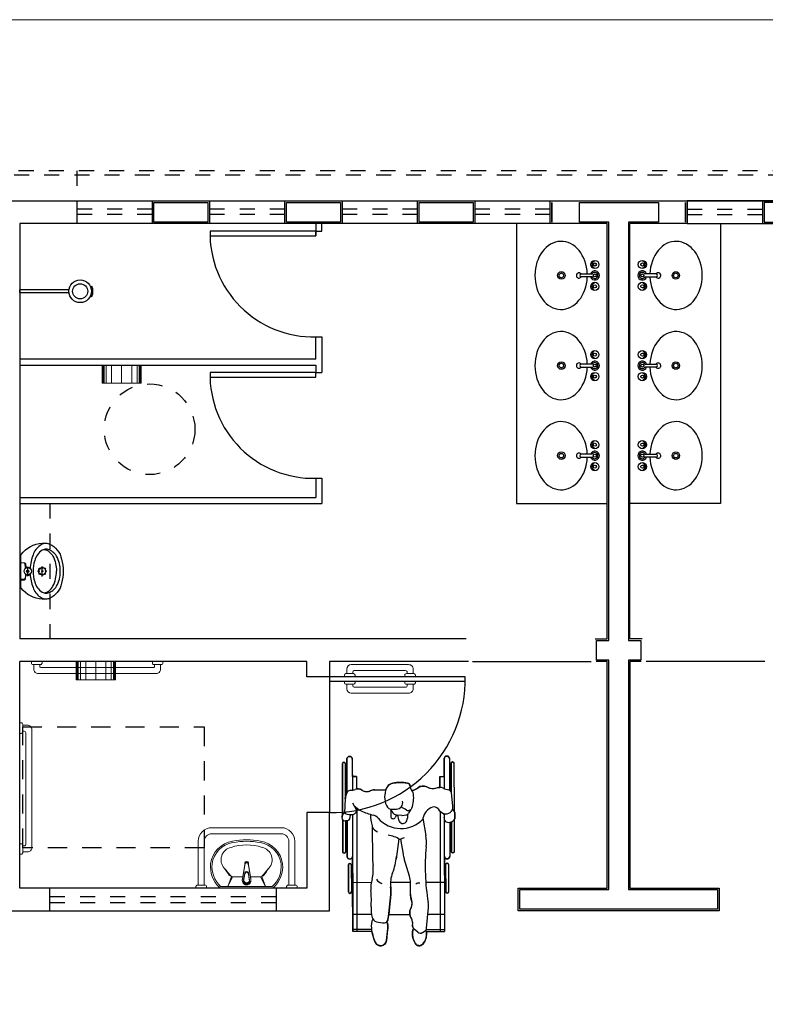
# Model space of a CAD drawing. Header units: feet. Extents: x 0 to 201, y 3 to 56.
# Tile 23 of 26: x 6.9 to 11.84, y 34.46 to 40.99. Entities that reach past the tile are written whole.
import ezdxf

# ---------------------------------------------------------------- set-up
doc = ezdxf.new("R2010")
doc.units = ezdxf.units.FT
doc.header["$LTSCALE"] = 0.1
doc.header["$MEASUREMENT"] = 0
doc.linetypes.add('DASHED', pattern=[1.905, 1.27, -0.635])
doc.linetypes.add('HIDDEN', pattern=[0.9525, 0.635, -0.3175])
doc.layers.add('0.1', color=1, linetype='Continuous', lineweight=9)
doc.layers.add('LOUÇAS', color=1, linetype='Continuous', lineweight=9)
for name, color, linetype in [('01', 8, 'Continuous'), ('1', 1, 'Continuous'), ('ar-mob', 251, 'Continuous'), ('AR-SAN', 1, 'Continuous'), ('Arq-parede-alta', 5, 'Continuous'), ('ESQUADRIAS CORTE', 3, 'Continuous'), ('JANELA', 3, 'Continuous'), ('MOBILARIO', 8, 'Continuous'), ('parede', 5, 'Continuous'), ('PROJEÇÃO', 6, 'HIDDEN')]:
    doc.layers.add(name, color=color, linetype=linetype)

msp = doc.modelspace()

# ---------------------------------------------------------------- linework, layer by layer
at = {"layer": '0.1', "color": 8}
msp.add_lwpolyline([(1.4412, 40.9896), (15.4626, 40.9896)], dxfattribs=at)
at = {"layer": '01'}
for p, q in [((6.953, 37.2996), (6.953, 37.3607)), ((7.0492, 37.2981), (7.0492, 37.3632))]:
    msp.add_line(p, q, dxfattribs=at)
for points in [[(7.1884, 37.3322, -0.054423), (7.1774, 37.252), (7.1774, 37.252, -0.129975), (7.1488, 37.192), (7.1488, 37.192, -0.115349), (7.0982, 37.1519), (7.0982, 37.1519, -0.10182), (7.0482, 37.1459), (7.0482, 37.1459, -0.216856), (6.9094, 37.2205), (6.9094, 37.2205, 0.186978), (6.9079, 37.2235), (6.9079, 37.2235), (6.9079, 37.3322), (6.9079, 37.4408, 0.186978), (6.9094, 37.4438), (6.9094, 37.4438, -0.216856), (7.0482, 37.5185), (7.0482, 37.5185, -0.10182), (7.0982, 37.5124), (7.0982, 37.5124, -0.115349), (7.1488, 37.4724), (7.1488, 37.4724, -0.129975), (7.1774, 37.4123), (7.1774, 37.4123, -0.054423), (7.1884, 37.3322), (7.1884, 37.3322)], [(7.0607, 37.4764, -0.234308), (7.1193, 37.4323), (7.1193, 37.4323, -0.122381), (7.1428, 37.3322), (7.1428, 37.3322)], [(6.9439, 37.3544, -0.511016), (6.938, 37.3582), (6.938, 37.3582), (6.9355, 37.3812, 0.298443), (6.9325, 37.3852), (6.9325, 37.3852), (6.9079, 37.3868)], [(6.9104, 37.3908), (6.931, 37.3888, -0.358326), (6.9375, 37.3822), (6.9375, 37.3822), (6.94, 37.3592, 0.447938), (6.9435, 37.3567), (6.9435, 37.3567, -0.216474), (6.9655, 37.3557), (6.9655, 37.3557)], [(6.9439, 37.3099, 0.511016), (6.938, 37.3061), (6.938, 37.3061), (6.9355, 37.2831, 0.298443), (6.9325, 37.2791), (6.9325, 37.2791), (6.9079, 37.2776)], [(6.9104, 37.2736), (6.931, 37.2756, 0.358326), (6.9375, 37.2821), (6.9375, 37.2821), (6.94, 37.3051, 0.447938), (6.9435, 37.3076), (6.9435, 37.3076, 0.216474), (6.9655, 37.3086), (6.9655, 37.3086)], [(7.0607, 37.1879, 0.234308), (7.1193, 37.232), (7.1193, 37.232, 0.122381), (7.1428, 37.3322), (7.1428, 37.3322)]]:
    msp.add_lwpolyline(points, format="xyb", dxfattribs=at)
for centre, radius in [((6.953, 37.3322), 0.024), ((7.0492, 37.3322), 0.024), ((7.0322, 37.3492), 0.00401), ((7.0492, 37.3562), 0.00401), ((7.0662, 37.3492), 0.00401), ((6.953, 37.3322), 0.00751), ((7.0251, 37.3322), 0.00401), ((7.0322, 37.3152), 0.00401), ((7.0492, 37.3322), 0.00401), ((7.0492, 37.3081), 0.00401), ((7.0662, 37.3152), 0.00401), ((7.0732, 37.3322), 0.00401)]:
    msp.add_circle(centre, radius, dxfattribs=at)
for centre, radius, start, end in [((7.1123, 37.3972), 0.1315, 126.45735, 160.83652), ((7.0754, 37.4459), 0.0704, 71.03003, 125.85636), ((7.245, 37.339), 0.2762, 158.4661, 177.68567), ((7.1105, 37.3751), 0.1147, 122.92857, 166.31088), ((7.0745, 37.4237), 0.0544, 104.65612, 118.89796), ((7.0745, 37.4237), 0.0544, 75.35207, 104.65612), ((7.056, 37.3796), 0.102, 31.10696, 71.57342), ((6.9693, 37.3356), 0.1991, 359.00776, 29.06473), ((7.1835, 37.3374), 0.1955, 160.61118, 181.52764), ((7.245, 37.3254), 0.2762, 182.31433, 201.5339), ((7.1835, 37.327), 0.1955, 178.47236, 199.38882), ((6.9693, 37.3287), 0.1991, 330.93527, 0.99224), ((7.1123, 37.2672), 0.1315, 199.16348, 233.54265), ((7.1105, 37.2892), 0.1147, 193.68912, 237.07143), ((7.056, 37.2847), 0.102, 288.42658, 328.89304), ((7.0754, 37.2184), 0.0704, 234.14364, 288.96997), ((7.0745, 37.2406), 0.0544, 241.10204, 255.34388), ((7.0745, 37.2406), 0.0544, 255.34388, 284.64793)]:
    msp.add_arc(centre, radius, start, end, dxfattribs=at)
at = {"layer": '1', "color": 8}
msp.add_line((8.9526, 36.6328), (8.9526, 35.7314), dxfattribs=at)
for points in [[(10.1945, 39.6374), (10.1945, 37.7812), (10.7954, 37.7812)], [(11.5466, 39.6374), (11.5466, 37.7812), (10.9457, 37.7812)], [(9.9016, 36.733), (10.6878, 36.733)], [(11.8395, 36.733), (11.0533, 36.733)]]:
    msp.add_lwpolyline(points, dxfattribs=at)
at = {"layer": '1', "color": 8, "linetype": 'DASHED'}
msp.add_lwpolyline([(6.92, 35.4981), (6.92, 36.2994), (8.1219, 36.2994), (8.1219, 35.4981)], close=True, dxfattribs=at)
at = {"layer": '1', "color": 8}
for centre, radius, start, end in [((8.8475, 39.5723), 0.6862, 178.74555, 271.25359), ((8.8475, 38.6342), 0.6862, 178.74555, 271.25359), ((8.9676, 36.6178), 0.8865, 269.02898, 0.97102)]:
    msp.add_arc(centre, radius, start, end, dxfattribs=at)
at = {"layer": 'ar-mob', "color": 8}
for p, q in [((9.04, 36.0564), (9.0409, 35.7155)), ((9.0578, 36.0564), (9.0584, 35.8236)), ((9.0691, 36.0866), (9.0696, 35.8644)), ((9.1046, 36.0867), (9.1051, 35.8796)), ((9.7138, 36.0884), (9.7144, 35.8907)), ((9.7493, 36.0884), (9.7499, 35.8804)), ((9.7608, 36.0583), (9.7613, 35.866)), ((9.7785, 36.0583), (9.7794, 35.7424)), ((9.1333, 35.9701), (9.1049, 35.97)), ((9.1333, 35.9701), (9.1335, 35.8883)), ((9.6857, 35.9716), (9.6859, 35.8984)), ((9.6857, 35.9716), (9.7141, 35.9716)), ((9.3264, 35.8812), (9.252, 35.8827)), ((9.7716, 35.7733), (9.7615, 35.8645)), ((9.1054, 35.7963), (9.1289, 35.7575)), ((9.0395, 35.7135), (9.0463, 35.7228)), ((9.1055, 35.7198), (9.1076, 34.9424)), ((9.1171, 35.7769), (9.1486, 35.7516)), ((9.1227, 35.7725), (9.1198, 35.7725)), ((9.1338, 35.7635), (9.136, 34.9425)), ((9.3567, 35.7552), (9.3659, 35.7393)), ((9.3613, 35.7473), (9.3599, 35.7069)), ((9.3707, 35.7536), (9.3985, 35.7551)), ((9.436, 35.7128), (9.4623, 35.7163)), ((9.49, 35.7492), (9.478, 35.7272)), ((9.6864, 35.7411), (9.6885, 34.944)), ((9.7148, 35.7198), (9.7149, 35.6981)), ((9.7852, 35.6995), (9.785, 35.7255)), ((9.0399, 35.6868), (9.037, 35.7022)), ((9.041, 35.6837), (9.0416, 35.4705)), ((9.0588, 35.6758), (9.0593, 35.4706)), ((9.0701, 35.6769), (9.0708, 35.4404)), ((9.3972, 35.7155), (9.3896, 35.6996)), ((9.4341, 35.7127), (9.4073, 35.714)), ((9.5726, 35.6939), (9.5924, 35.5795)), ((9.7149, 35.685), (9.7169, 34.9441)), ((9.7505, 35.6669), (9.7511, 35.4422)), ((9.7618, 35.6698), (9.7623, 35.4725)), ((9.7795, 35.683), (9.7801, 35.4725)), ((9.2376, 35.643), (9.2394, 35.4214)), ((9.4125, 35.5579), (9.3961, 35.4229)), ((9.4247, 35.5543), (9.4415, 35.4561)), ((9.4846, 35.3091), (9.4489, 35.4251)), ((9.079, 35.3849), (9.0795, 35.2051)), ((9.0983, 35.385), (9.0988, 35.2052)), ((9.7238, 35.3866), (9.7243, 35.2068)), ((9.7431, 35.3867), (9.7436, 35.2069)), ((9.2306, 35.2669), (9.1067, 35.2666)), ((9.4908, 35.2676), (9.3577, 35.2672)), ((9.4907, 35.1907), (9.4908, 35.2673)), ((9.716, 35.2682), (9.5919, 35.2678)), ((9.5972, 34.9641), (9.6092, 35.1025)), ((9.2323, 35.0564), (9.1073, 35.056)), ((9.3461, 35.0564), (9.4862, 35.0564)), ((9.6053, 35.0574), (9.7166, 35.0577)), ((9.2325, 34.9562), (9.1076, 34.9558)), ((9.235, 34.9428), (9.1076, 34.9424)), ((9.3314, 34.8834), (9.34, 34.9635)), ((9.5397, 34.9381), (9.5144, 34.9592)), ((9.5692, 34.9362), (9.5871, 34.9475)), ((9.5952, 34.9437), (9.7169, 34.9441)), ((9.5954, 34.9571), (9.7168, 34.9574))]:
    msp.add_line(p, q, dxfattribs=at)
msp.add_lwpolyline([(9.7138, 36.0884), (9.7154, 36.0957), (9.718, 36.0998), (9.7217, 36.1031), (9.7254, 36.1051), (9.7315, 36.1062), (9.7355, 36.1057), (9.7392, 36.1044), (9.7429, 36.1021), (9.7429, 36.1021), (9.7473, 36.0967), (9.749, 36.092), (9.7494, 36.0847), (9.7494, 36.0759), (9.7499, 35.8804), (9.7613, 35.8665), (9.7608, 36.0409), (9.7608, 36.0583), (9.7614, 36.0617), (9.7627, 36.0639), (9.7648, 36.0657), (9.7662, 36.0665), (9.7682, 36.0671), (9.7696, 36.0672), (9.7722, 36.0668), (9.7736, 36.0663), (9.7754, 36.0651), (9.777, 36.0632), (9.7783, 36.0605), (9.7785, 36.0583), (9.7785, 36.0538), (9.7794, 35.7424), (9.7805, 35.7408), (9.7842, 35.7318), (9.785, 35.7255), (9.7851, 35.7169), (9.7852, 35.7039), (9.785, 35.6956), (9.7838, 35.6907), (9.7825, 35.6876), (9.7825, 35.6876), (9.7795, 35.683), (9.7801, 35.4725), (9.7793, 35.4688), (9.7793, 35.4688), (9.7766, 35.4654), (9.7712, 35.4636), (9.7712, 35.4636), (9.7661, 35.4652), (9.7643, 35.467), (9.7629, 35.4693), (9.7623, 35.4725), (9.7623, 35.4801), (9.7618, 35.6698), (9.7505, 35.6669), (9.751, 35.4676), (9.751, 35.4541), (9.7511, 35.4422), (9.7501, 35.4365), (9.7501, 35.4365), (9.7447, 35.4286), (9.7447, 35.4286), (9.7333, 35.4244), (9.7333, 35.4244), (9.7285, 35.4251), (9.7285, 35.4244), (9.7243, 35.4269), (9.7176, 35.4339), (9.7155, 35.4421), (9.716, 35.2682), (9.7241, 35.2682), (9.7238, 35.3866), (9.726, 35.3928), (9.7304, 35.3958), (9.7334, 35.3963), (9.7334, 35.3963), (9.7363, 35.3959), (9.7391, 35.3945), (9.741, 35.3926), (9.741, 35.3926), (9.7431, 35.3867), (9.7431, 35.3867), (9.7431, 35.3802), (9.7432, 35.3703), (9.7435, 35.2217), (9.7436, 35.2069), (9.7408, 35.2001), (9.7408, 35.2001), (9.734, 35.1972), (9.734, 35.1972), (9.7287, 35.1988), (9.7287, 35.1988), (9.7243, 35.2068), (9.7243, 35.2068), (9.7242, 35.2196), (9.7242, 35.2358), (9.7241, 35.2607), (9.716, 35.2607), (9.7168, 34.9574), (9.7169, 34.9441), (9.5952, 34.9437), (9.597, 34.9315), (9.595, 34.9031), (9.5861, 34.8789), (9.5823, 34.8725), (9.5823, 34.8725), (9.572, 34.859), (9.572, 34.859), (9.5639, 34.8528), (9.5558, 34.8497), (9.5488, 34.8488), (9.545, 34.8491), (9.5402, 34.85), (9.5378, 34.8508), (9.5345, 34.8522), (9.5306, 34.8545), (9.5268, 34.8576), (9.5238, 34.8609), (9.5211, 34.865), (9.5188, 34.8693), (9.5164, 34.8742), (9.5107, 34.8885), (9.5081, 34.8976), (9.507, 34.9021), (9.5051, 34.9136), (9.5042, 34.9241), (9.5041, 34.9347), (9.5045, 34.9416), (9.5067, 34.9523), (9.5114, 34.9621), (9.5075, 34.9677), (9.5048, 34.976), (9.5048, 34.9853), (9.5057, 34.9961), (9.5053, 35.0027), (9.5046, 35.0077), (9.5015, 35.0181), (9.4963, 35.0285), (9.4947, 35.0312), (9.4907, 35.0394), (9.488, 35.0471), (9.4864, 35.0545), (9.4854, 35.0662), (9.4871, 35.0821), (9.4919, 35.0961), (9.4968, 35.106), (9.4998, 35.1151), (9.5016, 35.1298), (9.5002, 35.1425), (9.4959, 35.1562), (9.4924, 35.1703), (9.4908, 35.1842), (9.4907, 35.2008), (9.4907, 35.216), (9.4907, 35.229), (9.4908, 35.2673), (9.3577, 35.2672), (9.3574, 35.2569), (9.3595, 35.2255), (9.3601, 35.2086), (9.3594, 35.1882), (9.3559, 35.1463), (9.3537, 35.1233), (9.3518, 35.1049), (9.3483, 35.0741), (9.3451, 35.0484), (9.3415, 35.022), (9.3415, 35.022), (9.3415, 35.022), (9.3398, 35.0158), (9.3378, 35.0119), (9.3378, 35.0119), (9.3347, 35.008), (9.3381, 34.9963), (9.3398, 34.986), (9.3404, 34.9794), (9.3405, 34.9705), (9.34, 34.9635), (9.3386, 34.9502), (9.3371, 34.9362), (9.334, 34.907), (9.3314, 34.8834), (9.3273, 34.8695), (9.3198, 34.8594), (9.31, 34.8525), (9.2979, 34.8487), (9.2926, 34.8483), (9.2849, 34.8491), (9.2776, 34.8513), (9.2712, 34.8546), (9.2643, 34.8602), (9.2562, 34.8728), (9.2527, 34.8817), (9.2476, 34.896), (9.241, 34.9177), (9.235, 34.9428), (9.1076, 34.9424), (9.1067, 35.2666), (9.0986, 35.2665), (9.0988, 35.2052), (9.0981, 35.2015), (9.0981, 35.2015), (9.095, 35.1974), (9.095, 35.1974), (9.0892, 35.1955), (9.0847, 35.1966), (9.0847, 35.1966), (9.0795, 35.2051), (9.0795, 35.2051), (9.0795, 35.2152), (9.079, 35.3849), (9.0811, 35.391), (9.0811, 35.391), (9.0886, 35.3946), (9.0886, 35.3946), (9.0937, 35.3932), (9.0937, 35.3932), (9.0983, 35.385), (9.0983, 35.385), (9.0986, 35.2704), (9.1067, 35.2705), (9.1063, 35.4405), (9.1032, 35.4305), (9.1032, 35.4305), (9.0979, 35.4254), (9.0949, 35.4239), (9.0926, 35.4232), (9.0886, 35.4227), (9.0841, 35.4233), (9.0809, 35.4244), (9.0774, 35.4266), (9.0774, 35.4266), (9.0729, 35.4321), (9.071, 35.4377), (9.0708, 35.443), (9.0708, 35.447), (9.0701, 35.6769), (9.0588, 35.6768), (9.0593, 35.4706), (9.059, 35.4683), (9.0581, 35.466), (9.0565, 35.4641), (9.0565, 35.4641), (9.0538, 35.4623), (9.0505, 35.4617), (9.0505, 35.4617), (9.0486, 35.4619), (9.0465, 35.4626), (9.045, 35.4635), (9.0436, 35.4649), (9.0423, 35.467), (9.0417, 35.4691), (9.0416, 35.4705), (9.041, 35.6837), (9.0392, 35.6904), (9.0384, 35.6945), (9.0376, 35.699), (9.037, 35.7022), (9.0367, 35.7049), (9.037, 35.7081), (9.0379, 35.7108), (9.0395, 35.7135), (9.0409, 35.7155), (9.04, 36.0564), (9.0423, 36.0623), (9.0434, 36.0633), (9.046, 36.0648), (9.0489, 36.0653), (9.0509, 36.0651), (9.053, 36.0643), (9.0554, 36.0625), (9.0562, 36.0614), (9.0569, 36.0602), (9.0575, 36.0585), (9.0578, 36.0564), (9.0578, 36.0534), (9.0584, 35.8236), (9.0603, 35.8392), (9.0617, 35.8454), (9.0638, 35.8521), (9.0666, 35.8586), (9.0696, 35.8644), (9.0696, 35.8644), (9.0692, 36.0892), (9.0705, 36.0936), (9.0722, 36.0968), (9.0745, 36.0995), (9.0745, 36.0995), (9.08, 36.1031), (9.0834, 36.1041), (9.0868, 36.1044), (9.0918, 36.1037), (9.096, 36.1019), (9.096, 36.1019), (9.0996, 36.099), (9.1011, 36.0972), (9.1011, 36.0972), (9.1035, 36.0926), (9.1046, 36.0867), (9.1046, 36.0778), (9.1049, 35.97), (9.1333, 35.9701), (9.1335, 35.8883), (9.1444, 35.8892), (9.1468, 35.889), (9.1546, 35.8875), (9.1587, 35.8861), (9.166, 35.8823), (9.1692, 35.88), (9.1732, 35.8774), (9.1778, 35.8751), (9.1845, 35.8726), (9.1902, 35.8712), (9.1993, 35.8705), (9.2076, 35.8712), (9.213, 35.8724), (9.2196, 35.8747), (9.226, 35.8776), (9.2341, 35.8804), (9.241, 35.8819), (9.2478, 35.8826), (9.2549, 35.8826), (9.2702, 35.8823), (9.2892, 35.8819), (9.3242, 35.8813), (9.3267, 35.882), (9.3394, 35.9072), (9.3471, 35.9148), (9.3523, 35.9186), (9.3623, 35.9238), (9.3733, 35.9269), (9.3835, 35.9285), (9.3938, 35.9298), (9.408, 35.9309), (9.4221, 35.9314), (9.4326, 35.9312), (9.4455, 35.9305), (9.4563, 35.9294), (9.464, 35.9284), (9.4709, 35.9274), (9.4771, 35.9253), (9.4832, 35.9204), (9.4832, 35.9204), (9.4832, 35.9204), (9.4871, 35.9135), (9.4884, 35.9113), (9.4882, 35.9072), (9.4893, 35.8988), (9.4893, 35.8988), (9.4909, 35.8937), (9.4909, 35.8937), (9.4952, 35.8856), (9.4981, 35.882), (9.4981, 35.882), (9.5027, 35.8759), (9.5326, 35.8913), (9.5398, 35.8965), (9.5502, 35.9026), (9.5578, 35.9053), (9.5674, 35.9071), (9.5783, 35.9071), (9.585, 35.9061), (9.593, 35.9037), (9.598, 35.9015), (9.6117, 35.8961), (9.6192, 35.8941), (9.6312, 35.8923), (9.6392, 35.8919), (9.6431, 35.892), (9.6515, 35.8928), (9.6559, 35.8935), (9.6656, 35.8959), (9.6656, 35.8959), (9.6737, 35.8977), (9.6788, 35.8983), (9.6829, 35.8984), (9.6859, 35.8984), (9.6857, 35.9716), (9.7141, 35.9716), (9.7138, 36.0884), (9.7147, 36.0926)], dxfattribs=at)
for centre, radius, start, end in [((9.0489, 36.0564), 0.00888, 0.15203, 180.15203), ((9.0868, 36.0867), 0.0178, 0.15203, 180.15203), ((9.7316, 36.0884), 0.0178, 0.15203, 180.15203), ((9.7697, 36.0583), 0.00888, 0.15203, 180.15203), ((9.3835, 35.8704), 0.0574, 100.1963, 158.28554), ((9.4235, 35.648), 0.2834, 80.36875, 100.1963), ((9.4674, 35.9068), 0.0209, 1.10557, 80.36875), ((9.1365, 35.8251), 0.0775, 145.56434, 173.69771), ((9.0922, 35.8554), 0.0239, 86.37885, 145.56434), ((9.0977, 35.9412), 0.0621, 266.37885, 295.36692), ((9.1426, 35.8465), 0.0428, 53.28353, 115.36692), ((9.1991, 35.9223), 0.0518, 233.28353, 296.61502), ((9.2508, 35.8192), 0.0635, 88.87114, 116.61502), ((9.4695, 35.8361), 0.1501, 158.28554, 202.52594), ((9.5274, 35.908), 0.0392, 181.10557, 221.48098), ((9.4597, 35.848), 0.0513, 6.56193, 41.48098), ((9.3106, 35.8309), 0.2013, 339.7384, 6.56193), ((9.4576, 36.0005), 0.1325, 289.8777, 307.67424), ((9.573, 35.8511), 0.0563, 63.66864, 127.67424), ((9.639, 35.9844), 0.0925, 243.66864, 286.72147), ((9.6831, 35.8375), 0.0609, 67.30057, 106.72147), ((9.7859, 36.0833), 0.2055, 247.30057, 258.70499), ((9.7418, 35.8623), 0.0199, 6.32579, 78.70499), ((9.9704, 35.733), 0.9165, 173.69771, 179.44733), ((9.3983, 35.7958), 0.0407, 270.15203, 15.58969), ((9.0564, 35.7155), 0.0125, 76.57056, 143.95701), ((9.0749, 35.7416), 0.021, 179.44733, 256.44108), ((9.0914, 35.81), 0.0913, 256.44108, 284.50488), ((9.116, 35.701), 0.0274, 139.64142, 187.97856), ((9.1082, 35.745), 0.0242, 284.50488, 31.18111), ((9.1891, 35.802), 0.0646, 231.25274, 245.9692), ((9.3664, 36.1998), 0.5001, 245.9692, 255.79608), ((9.4819, 35.7234), 0.2572, 180.72186, 198.22647), ((9.3685, 35.7942), 0.0407, 202.52594, 273.18652), ((9.4098, 35.7645), 0.0506, 209.87711, 267.25781), ((9.2549, 35.3964), 0.4094, 59.32209, 65.03683), ((9.4595, 35.7373), 0.0211, 277.67516, 331.52324), ((9.4763, 35.7697), 0.0246, 239.32209, 339.7384), ((9.3517, 35.7214), 0.1227, 338.62003, 0.3901), ((9.6725, 35.671), 0.1025, 110.09644, 167.0972), ((9.6479, 35.7382), 0.0309, 34.70056, 110.09644), ((9.7403, 35.8022), 0.0815, 214.70056, 248.29544), ((9.7268, 35.7684), 0.0451, 248.29544, 6.32579), ((9.675, 35.7089), 0.0412, 344.56107, 23.83491), ((9.7559, 35.7252), 0.0291, 0.52545, 64.24832), ((9.0512, 35.7049), 0.0145, 143.95701, 190.85107), ((9.0503, 35.6888), 0.0106, 190.85107, 244.55847), ((9.0612, 35.7116), 0.0358, 244.55847, 307.932), ((9.074, 35.6951), 0.015, 307.932, 7.97856), ((9.2282, 35.6535), 0.0634, 40.81325, 75.79608), ((9.4275, 35.8257), 0.2001, 220.81325, 316.83781), ((9.3755, 35.7064), 0.0156, 177.97921, 334.38304), ((9.5064, 35.7211), 0.1019, 183.8596, 207.44699), ((9.4403, 35.6867), 0.0275, 207.44699, 338.62003), ((9.4346, 35.7233), 0.0106, 267.25781, 277.67516), ((9.7374, 35.6916), 0.0234, 164.56107, 246.85917), ((9.7454, 35.7104), 0.0438, 246.85917, 321.15022), ((9.7592, 35.6992), 0.026, 321.15022, 0.52545), ((9.2937, 35.6624), 0.062, 205.25691, 248.9795), ((9.3114, 35.3805), 0.2042, 57.42604, 81.37158), ((9.515, 35.3761), 0.1998, 109.52235, 117.9683), ((9.3215, 35.5325), 0.275, 354.31398, 9.83697), ((9.0504, 35.4706), 0.00888, 180.15203, 0.15203), ((9.6858, 35.498), 0.2479, 189.72762, 197.09654), ((10.975, 35.3679), 1.3867, 174.31398, 189.64149), ((9.7712, 35.4725), 0.00888, 180.15203, 0.15203), ((9.0885, 35.4405), 0.0178, 180.15203, 0.15203), ((9.0887, 35.3849), 0.00966, 0.15203, 180.15203), ((9.5695, 35.4241), 0.3301, 180.46406, 187.60135), ((9.0493, 35.465), 0.3493, 337.53995, 355.82), ((9.7333, 35.4422), 0.0178, 180.15203, 0.15203), ((9.7334, 35.3867), 0.00966, 0.15203, 180.15203), ((9.022, 35.351), 0.2222, 344.3219, 7.60135), ((9.5514, 35.2575), 0.194, 157.53995, 186.20802), ((9.4455, 35.2322), 0.2177, 164.3219, 184.64958), ((9.3171, 35.3175), 0.0579, 208.84503, 254.48787), ((9.3496, 35.2676), 0.1412, 359.89809, 17.09654), ((9.5467, 35.2359), 0.0286, 79.52912, 135.46539), ((9.0891, 35.2052), 0.00966, 180.15203, 0.15203), ((8.4786, 35.1535), 0.7525, 356.45446, 4.64958), ((9.0955, 35.2079), 0.2646, 355.73502, 6.20802), ((9.7339, 35.2069), 0.00966, 180.15203, 0.15203), ((6.8076, 35.3785), 2.5588, 351.99106, 355.73502), ((9.6058, 35.1905), 0.1152, 179.89809, 200.27924), ((9.4411, 35.1296), 0.0604, 331.26273, 20.27924), ((9.4793, 35.1138), 0.1304, 355.04495, 9.64149), ((9.4505, 35.0933), 0.2214, 176.45446, 194.9875), ((9.5564, 35.0664), 0.071, 151.26273, 212.2367), ((9.3314, 34.979), 0.1013, 152.80495, 188.41307), ((9.2761, 35.0466), 0.0408, 194.9875, 253.6343), ((9.3132, 35.1728), 0.1723, 253.6343, 271.44009), ((9.3169, 35.0254), 0.0249, 271.44009, 351.99106), ((9.24, 34.9741), 0.1005, 353.91471, 19.7013), ((9.4446, 34.9959), 0.0611, 350.02963, 32.2367), ((9.624, 35.0223), 0.3971, 188.41307, 202.1212), ((9.637, 34.9301), 0.133, 175.04546, 209.32517), ((9.5321, 34.9805), 0.0277, 170.02963, 230.22128), ((9.5503, 34.9377), 0.0459, 147.87389, 175.04546), ((9.5558, 34.9574), 0.0251, 230.22128, 302.24817), ((9.5016, 34.9239), 0.0957, 317.31797, 17.55546), ((9.5754, 34.966), 0.0219, 302.24817, 355.04495), ((9.2925, 34.8875), 0.0392, 202.1212, 353.91471), ((9.5487, 34.8805), 0.0317, 209.32517, 317.31797)]:
    msp.add_arc(centre, radius, start, end, dxfattribs=at)
at = {"layer": 'AR-SAN', "color": 8, "ltscale": 0.02}
for p, q in [((6.8995, 39.1784), (6.8995, 39.1985)), ((7.2265, 39.1985), (6.8995, 39.1985)), ((7.2265, 39.1784), (6.8995, 39.1784)), ((7.3692, 39.2179), (7.3784, 39.2219)), ((7.3692, 39.159), (7.3784, 39.155))]:
    msp.add_line(p, q, dxfattribs=at)
for radius in [0.0751, 0.0501]:
    msp.add_circle((7.3001, 39.1884), radius, dxfattribs=at)
msp.add_arc((7.3001, 39.1884), 0.0851, 336.8782, 23.1218, dxfattribs=at)
at = {"layer": 'Arq-parede-alta', "color": 8, "ltscale": 0.03}
for p, q in [((6.8995, 39.6375), (6.8995, 36.8833)), ((9.8603, 36.8832), (6.8995, 36.8832)), ((6.8995, 35.2307), (6.8995, 36.733)), ((8.8024, 36.733), (6.8995, 36.733)), ((8.8024, 36.6328), (8.8024, 36.733)), ((8.9526, 36.733), (8.9526, 36.6328)), ((9.8753, 36.733), (8.9526, 36.733)), ((8.9526, 36.6328), (8.8024, 36.6328)), ((7.0998, 35.0805), (7.0998, 35.2307)), ((8.6021, 35.0805), (8.6021, 35.2307))]:
    msp.add_line(p, q, dxfattribs=at)
for points in [[(6.4991, 39.7876), (7.2783, 39.7877), (7.2783, 39.6375), (6.8995, 39.6375)], [(10.7954, 39.6375), (10.4169, 39.6375), (10.4169, 39.7877), (11.3245, 39.7877), (11.3245, 39.6375), (10.9457, 39.6375)], [(10.7141, 36.8832), (10.7954, 36.8832), (10.7954, 39.6375)], [(11.027, 36.8832), (10.9457, 36.8832), (10.9457, 39.6375)], [(11.0195, 36.7331), (10.9457, 36.7331), (10.9457, 35.2307), (11.5366, 35.2307), (11.5366, 35.0804), (10.8706, 35.0804), (10.2045, 35.0804), (10.2045, 35.2307), (10.7954, 35.2307), (10.7954, 36.7331), (10.7216, 36.7331)], [(8.9526, 35.0804), (8.9526, 35.7314), (8.8024, 35.7314), (8.8024, 35.2307)]]:
    msp.add_lwpolyline(points, dxfattribs=at)
for points in [[(7.779, 39.7878), (8.1576, 39.7878), (8.1576, 39.6376), (7.779, 39.6376)], [(8.6584, 39.7878), (9.037, 39.7878), (9.037, 39.6376), (8.6584, 39.6376)], [(9.5377, 39.7878), (9.9163, 39.7878), (9.9163, 39.6376), (9.5377, 39.6376)], [(12.2036, 39.7878), (11.825, 39.7878), (11.825, 39.6376), (12.2036, 39.6376)]]:
    msp.add_lwpolyline(points, close=True, dxfattribs=at)
at = {"layer": 'Defpoints', "color": 8}
msp.add_lwpolyline([(1.4412, 39.7877), (14.9918, 39.7877), (14.9918, 28.3702), (9.0528, 28.3702), (9.0528, 25.3656), (33.0194, 25.3656), (33.0191, 13.948), (1.4412, 13.948), (1.4412, 25.3656), (6.7493, 25.3656), (6.7493, 28.3702), (1.4412, 28.3702)], close=True, dxfattribs=at)
at = {"layer": 'ESQUADRIAS CORTE', "color": 8}
for p, q in [((7.2783, 39.7879), (7.779, 39.7879)), ((8.1576, 39.7878), (8.6584, 39.7878)), ((9.037, 39.7878), (9.5377, 39.7878)), ((9.9163, 39.7878), (10.4171, 39.7878)), ((11.825, 39.7878), (11.3242, 39.7878)), ((7.779, 39.6377), (7.2783, 39.6377)), ((8.6584, 39.6376), (8.1576, 39.6376)), ((9.5377, 39.6376), (9.037, 39.6376)), ((10.4171, 39.6376), (9.9163, 39.6376)), ((11.3242, 39.6376), (11.825, 39.6376)), ((8.8625, 38.8862), (8.9025, 38.8862)), ((8.9025, 38.8862), (8.9025, 38.6492)), ((8.8625, 38.7394), (6.8995, 38.7394)), ((6.8995, 38.6993), (8.8625, 38.6993)), ((8.8625, 38.6993), (8.8625, 38.6492)), ((8.8625, 37.9482), (8.8625, 37.8213)), ((8.8625, 37.9482), (8.9025, 37.9482)), ((8.9025, 37.9482), (8.9025, 37.7812)), ((6.8995, 37.8213), (8.8625, 37.8213)), ((6.8995, 37.7812), (8.9025, 37.7812))]:
    msp.add_line(p, q, dxfattribs=at)
msp.add_lwpolyline([(8.8625, 39.6374), (8.8625, 39.5573)], dxfattribs=at)
for points in [[(8.8625, 39.5873), (8.1614, 39.5873), (8.1614, 39.5573), (8.8625, 39.5573)], [(8.8625, 38.6492), (8.1614, 38.6492), (8.1614, 38.6192), (8.8625, 38.6192)], [(8.9526, 36.6028), (9.854, 36.6028), (9.854, 36.6328), (8.9526, 36.6328)]]:
    msp.add_lwpolyline(points, close=True, dxfattribs=at)
at = {"layer": 'JANELA', "color": 8}
for p, q in [((8.9025, 39.5873), (8.9025, 39.6374)), ((8.8625, 39.5873), (8.9025, 39.5873)), ((8.8625, 38.7394), (8.8625, 38.8862)), ((8.8625, 38.6492), (8.9025, 38.6492))]:
    msp.add_line(p, q, dxfattribs=at)
for points in [[(7.7891, 39.7778), (8.1476, 39.7778), (8.1476, 39.6476), (7.7891, 39.6476)], [(8.6684, 39.7778), (9.0269, 39.7778), (9.0269, 39.6476), (8.6684, 39.6476)], [(9.5477, 39.7778), (9.9063, 39.7778), (9.9063, 39.6476), (9.5477, 39.6476)], [(11.1362, 39.7777), (11.1362, 39.6475), (10.9357, 39.6475), (10.9357, 36.8732), (11.017, 36.8732), (11.017, 36.743), (10.9357, 36.7431), (10.9357, 35.2207), (11.5266, 35.2207), (11.5266, 35.0905), (10.2146, 35.0905), (10.2146, 35.2207), (10.8055, 35.2207), (10.8055, 36.7431), (10.7241, 36.7431), (10.7241, 36.8732), (10.8055, 36.8732), (10.8055, 39.6475), (10.6107, 39.6475), (10.6107, 39.7777)], [(10.428, 39.7777), (10.428, 39.7777), (10.428, 39.6475), (10.428, 39.6475)], [(11.3133, 39.7777), (11.3133, 39.7777), (11.3133, 39.6475), (11.3133, 39.6475)], [(12.1936, 39.7778), (11.835, 39.7778), (11.835, 39.6476), (12.1936, 39.6476)]]:
    msp.add_lwpolyline(points, close=True, dxfattribs=at)
at = {"layer": 'LOUÇAS', "color": 8}
for p, q in [((7.4453, 38.5792), (7.4453, 38.6994)), ((7.4521, 38.6994), (7.4521, 38.5792)), ((7.4585, 38.6994), (7.4585, 38.5792)), ((7.4734, 38.6994), (7.4734, 38.5792)), ((7.509, 38.6994), (7.509, 38.5792)), ((7.5755, 38.5792), (7.5755, 38.6994)), ((7.642, 38.6994), (7.642, 38.5792)), ((7.6776, 38.6994), (7.6776, 38.5792)), ((7.6925, 38.6994), (7.6925, 38.5792)), ((7.6988, 38.6994), (7.6988, 38.5792)), ((7.7057, 38.6994), (7.7057, 38.5792)), ((7.7057, 38.5792), (7.4453, 38.5792)), ((7.2745, 36.6128), (7.2745, 36.733)), ((7.2813, 36.733), (7.2813, 36.6128)), ((7.2877, 36.733), (7.2877, 36.6128)), ((7.3026, 36.733), (7.3026, 36.6128)), ((7.3382, 36.733), (7.3382, 36.6128)), ((7.4047, 36.6128), (7.4047, 36.733)), ((7.4711, 36.733), (7.4711, 36.6128)), ((7.5067, 36.733), (7.5067, 36.6128)), ((7.5216, 36.733), (7.5216, 36.6128)), ((7.528, 36.733), (7.528, 36.6128)), ((7.5349, 36.733), (7.5349, 36.6128)), ((9.0528, 36.6428), (9.0528, 36.6328)), ((9.1129, 36.6528), (9.0628, 36.6528)), ((9.0678, 36.6829), (9.0678, 36.6528)), ((9.1079, 36.6528), (9.1079, 36.6629)), ((9.1229, 36.6328), (9.1229, 36.6428)), ((7.5349, 36.6128), (7.2745, 36.6128)), ((9.0527, 36.5928), (9.0527, 36.6028)), ((9.1128, 36.5827), (9.0628, 36.5827)), ((9.0678, 36.5527), (9.0678, 36.5827)), ((9.1078, 36.5827), (9.1078, 36.5727)), ((9.1228, 36.6028), (9.1228, 36.5928)), ((8.1735, 35.6312), (8.6342, 35.6312)), ((8.1735, 35.5912), (8.6342, 35.5912)), ((8.0834, 35.2506), (8.0834, 35.5411)), ((8.1234, 35.2506), (8.1234, 35.5411)), ((8.6843, 35.5411), (8.6843, 35.2506)), ((8.7244, 35.5411), (8.7244, 35.2506)), ((8.3937, 35.3989), (8.3765, 35.2955)), ((8.3937, 35.3933), (8.3765, 35.2899)), ((8.4141, 35.3989), (8.4312, 35.2955)), ((8.4141, 35.3933), (8.4312, 35.2899)), ((8.3919, 35.3312), (8.3857, 35.2937)), ((8.3919, 35.3256), (8.3857, 35.2881)), ((8.4158, 35.3312), (8.422, 35.2937)), ((8.4158, 35.3256), (8.422, 35.2881)), ((8.2794, 35.2407), (8.3033, 35.3081)), ((8.2794, 35.2407), (8.3108, 35.3047)), ((8.3108, 35.3047), (8.3789, 35.3047)), ((8.4288, 35.3047), (8.4969, 35.3047)), ((8.5284, 35.2407), (8.4969, 35.3047)), ((8.5284, 35.2407), (8.5045, 35.3081)), ((8.2329, 35.2306), (8.5749, 35.2306)), ((8.5745, 35.2407), (8.2341, 35.2407))]:
    msp.add_line(p, q, dxfattribs=at)
for points in [[(6.9778, 36.733), (6.9778, 36.723, 0.414214), (6.9878, 36.7129), (6.9878, 36.7129), (7.0379, 36.7129, 0.414214), (7.0479, 36.723), (7.0479, 36.723), (7.0479, 36.733)], [(6.9928, 36.7129), (6.9928, 36.6829, 0.414214), (7.0229, 36.6528), (7.0229, 36.6528), (7.8041, 36.6528, 0.414214), (7.8341, 36.6829), (7.8341, 36.6829), (7.8341, 36.7129)], [(7.7941, 36.7129), (7.7941, 36.7029, -0.414214), (7.7841, 36.6929), (7.7841, 36.6929), (7.0429, 36.6929, -0.414214), (7.0329, 36.7029), (7.0329, 36.7029), (7.0329, 36.7129)], [(7.779, 36.733), (7.779, 36.723, 0.414214), (7.7891, 36.7129), (7.7891, 36.7129), (7.8391, 36.7129, 0.414214), (7.8492, 36.723), (7.8492, 36.723), (7.8492, 36.733)], [(9.5085, 36.6528), (9.5085, 36.6829, 0.414214), (9.4785, 36.7129), (9.4785, 36.7129), (9.0979, 36.7129)], [(9.1179, 36.6729), (9.4584, 36.6729, -0.414214), (9.4684, 36.6629), (9.4684, 36.6629), (9.4684, 36.6528)], [(9.5235, 36.6328), (9.5235, 36.6428, 0.414214), (9.5135, 36.6528), (9.5135, 36.6528), (9.4634, 36.6528, 0.414214), (9.4534, 36.6428), (9.4534, 36.6428), (9.4534, 36.6328)], [(9.5084, 36.5827), (9.5084, 36.5527, -0.414214), (9.4784, 36.5226), (9.4784, 36.5226), (9.0978, 36.5226)], [(9.1178, 36.5627), (9.4584, 36.5627, 0.414214), (9.4684, 36.5727), (9.4684, 36.5727), (9.4684, 36.5827)], [(9.5235, 36.6028), (9.5235, 36.5928, -0.414214), (9.5134, 36.5827), (9.5134, 36.5827), (9.4634, 36.5827, -0.414214), (9.4534, 36.5928), (9.4534, 36.5928), (9.4534, 36.6028)], [(6.8995, 36.2564), (6.9095, 36.2564, 0.414214), (6.9195, 36.2665), (6.9195, 36.2665), (6.9195, 36.3165, 0.414214), (6.9095, 36.3266), (6.9095, 36.3266), (6.8995, 36.3266)], [(6.9195, 35.4702), (6.9496, 35.4702, 0.414214), (6.9796, 35.5003), (6.9796, 35.5003), (6.9796, 36.2815, 0.414214), (6.9496, 36.3115), (6.9496, 36.3115), (6.9195, 36.3115)], [(6.9195, 36.2715), (6.9295, 36.2715, -0.414213), (6.9395, 36.2615), (6.9395, 36.2615), (6.9395, 35.5203, -0.414214), (6.9295, 35.5103), (6.9295, 35.5103), (6.9195, 35.5103)], [(6.8995, 35.4552), (6.9095, 35.4552, 0.414214), (6.9195, 35.4652), (6.9195, 35.4652), (6.9195, 35.5153, 0.414214), (6.9095, 35.5253), (6.9095, 35.5253), (6.8995, 35.5253)], [(8.0684, 35.2306), (8.0684, 35.2406, -0.414214), (8.0784, 35.2506), (8.0784, 35.2506), (8.1285, 35.2506, -0.414214), (8.1385, 35.2406), (8.1385, 35.2406), (8.1385, 35.2306)], [(8.6693, 35.2306), (8.6693, 35.2406, -0.414214), (8.6793, 35.2506), (8.6793, 35.2506), (8.7294, 35.2506, -0.414214), (8.7394, 35.2406), (8.7394, 35.2406), (8.7394, 35.2306)]]:
    msp.add_lwpolyline(points, format="xyb", dxfattribs=at)
for centre, radius, start, end in [((9.0979, 36.6829), 0.03, 90, 180), ((9.0628, 36.6428), 0.01, 90, 180), ((9.1179, 36.6629), 0.01, 90, 180), ((9.1129, 36.6428), 0.01, 0, 90), ((9.0628, 36.5928), 0.01, 180, 270), ((9.1178, 36.5727), 0.01, 180, 270), ((9.1128, 36.5928), 0.01, 270, 0), ((9.0978, 36.5527), 0.03, 180, 270), ((8.1735, 35.5411), 0.0901, 90, 180), ((8.1735, 35.5411), 0.0501, 90, 180), ((8.6342, 35.5411), 0.0901, 0, 90), ((8.6342, 35.5411), 0.0501, 0, 90), ((8.3399, 35.3682), 0.1765, 99.29347, 172.01387), ((8.3399, 35.3682), 0.1664, 99.29347, 171.94411), ((8.4039, 35.0607), 0.4904, 79.13661, 100.86339), ((8.4039, 35.0601), 0.481, 79.0941, 100.9059), ((8.4678, 35.3682), 0.1664, 8.05589, 80.70653), ((8.4678, 35.3682), 0.1765, 7.98613, 80.70653), ((8.3188, 35.4186), 0.0842, 102.11411, 221.70402), ((8.4039, 35.1769), 0.3399, 72.413, 107.58702), ((8.4889, 35.4186), 0.0842, 318.29598, 77.88589), ((8.3543, 35.3739), 0.1901, 174.33481, 226.85784), ((8.3543, 35.3739), 0.1801, 174.39944, 226.85784), ((8.4039, 35.3946), 0.0122, 341.28454, 198.71546), ((8.4039, 35.389), 0.0122, 341.28454, 198.71546), ((8.4039, 35.3929), 0.0119, 30.80459, 149.19541), ((8.4039, 35.3873), 0.0119, 30.80459, 149.19541), ((8.4534, 35.3739), 0.1801, 312.27847, 5.60056), ((8.4534, 35.3739), 0.1901, 313.14216, 5.66519), ((12.6354, 38.4933), 5.3833, 215.55971, 216.16525), ((12.3458, 38.863), 5.3833, 220.55971, 221.32768), ((8.4039, 35.3291), 0.0121, 10.08395, 169.91605), ((8.4039, 35.3234), 0.0121, 10.08395, 169.91605), ((4.4619, 38.863), 5.3833, 318.67232, 319.44029), ((4.1724, 38.4933), 5.3833, 323.83475, 324.44029), ((8.2982, 35.3229), 0.011, 216.16526, 278.27106), ((8.3108, 35.3147), 0.0101, 221.32767, 270), ((8.4039, 35.2862), 0.0289, 161.15128, 18.84872), ((8.4039, 35.2806), 0.0289, 161.15128, 18.84872), ((8.4039, 35.2862), 0.0197, 157.34559, 22.65441), ((8.4039, 35.2806), 0.0197, 157.34559, 22.65441), ((8.4969, 35.3147), 0.0101, 270, 318.67233), ((8.5096, 35.3229), 0.011, 261.72894, 323.83474), ((8.2373, 35.2489), 0.0188, 226.49135, 256.29458), ((8.2373, 35.2489), 0.00878, 226.49135, 249.89302), ((8.5704, 35.2489), 0.0188, 283.70542, 313.50865)]:
    msp.add_arc(centre, radius, start, end, dxfattribs=at)
at = {"layer": 'MOBILARIO', "color": 8, "linetype": 'Continuous'}
for p, q in [((10.7035, 39.3687), (10.698, 39.3687)), ((10.7035, 39.3687), (10.698, 39.3687)), ((10.7034, 39.3637), (10.698, 39.3637)), ((10.7034, 39.3637), (10.698, 39.3637)), ((11.0376, 39.3687), (11.0431, 39.3687)), ((11.0376, 39.3687), (11.0431, 39.3687)), ((11.0377, 39.3637), (11.0431, 39.3637)), ((11.0377, 39.3637), (11.0431, 39.3637)), ((10.6229, 39.3036), (10.6958, 39.3036)), ((10.6229, 39.3036), (10.6958, 39.3036)), ((10.6957, 39.2836), (10.6229, 39.2836)), ((10.6957, 39.2836), (10.6229, 39.2836)), ((11.1182, 39.3036), (11.0453, 39.3036)), ((11.1182, 39.3036), (11.0453, 39.3036)), ((11.0454, 39.2836), (11.1182, 39.2836)), ((11.0454, 39.2836), (11.1182, 39.2836)), ((10.7035, 39.2235), (10.698, 39.2235)), ((10.7035, 39.2235), (10.698, 39.2235)), ((10.7034, 39.2185), (10.698, 39.2185)), ((10.7034, 39.2185), (10.698, 39.2185)), ((11.0376, 39.2235), (11.0431, 39.2235)), ((11.0376, 39.2235), (11.0431, 39.2235)), ((11.0377, 39.2185), (11.0431, 39.2185)), ((11.0377, 39.2185), (11.0431, 39.2185)), ((10.7034, 38.7709), (10.698, 38.7709)), ((10.7034, 38.7709), (10.698, 38.7709)), ((10.7035, 38.7659), (10.698, 38.7659)), ((10.7035, 38.7659), (10.698, 38.7659)), ((11.0376, 38.7659), (11.0431, 38.7659)), ((11.0376, 38.7659), (11.0431, 38.7659)), ((11.0377, 38.7709), (11.0431, 38.7709)), ((11.0377, 38.7709), (11.0431, 38.7709)), ((10.6957, 38.7058), (10.6229, 38.7058)), ((10.6957, 38.7058), (10.6229, 38.7058)), ((10.6229, 38.6858), (10.6958, 38.6858)), ((10.6229, 38.6858), (10.6958, 38.6858)), ((11.1182, 38.6858), (11.0453, 38.6858)), ((11.1182, 38.6858), (11.0453, 38.6858)), ((11.0454, 38.7058), (11.1182, 38.7058)), ((11.0454, 38.7058), (11.1182, 38.7058)), ((10.7034, 38.6257), (10.698, 38.6257)), ((10.7034, 38.6257), (10.698, 38.6257)), ((10.7035, 38.6207), (10.698, 38.6207)), ((10.7035, 38.6207), (10.698, 38.6207)), ((11.0376, 38.6207), (11.0431, 38.6207)), ((11.0376, 38.6207), (11.0431, 38.6207)), ((11.0377, 38.6257), (11.0431, 38.6257)), ((11.0377, 38.6257), (11.0431, 38.6257)), ((10.7034, 38.1735), (10.698, 38.1735)), ((10.7034, 38.1735), (10.698, 38.1735)), ((10.7035, 38.1685), (10.698, 38.1685)), ((10.7035, 38.1685), (10.698, 38.1685)), ((11.0376, 38.1685), (11.0431, 38.1685)), ((11.0376, 38.1685), (11.0431, 38.1685)), ((11.0377, 38.1735), (11.0431, 38.1735)), ((11.0377, 38.1735), (11.0431, 38.1735)), ((10.6957, 38.1084), (10.6229, 38.1084)), ((10.6957, 38.1084), (10.6229, 38.1084)), ((10.6229, 38.0883), (10.6958, 38.0883)), ((10.6229, 38.0883), (10.6958, 38.0883)), ((11.1182, 38.0883), (11.0453, 38.0883)), ((11.1182, 38.0883), (11.0453, 38.0883)), ((11.0454, 38.1084), (11.1182, 38.1084)), ((11.0454, 38.1084), (11.1182, 38.1084)), ((10.7034, 38.0282), (10.698, 38.0282)), ((10.7034, 38.0282), (10.698, 38.0282)), ((10.7035, 38.0232), (10.698, 38.0232)), ((10.7035, 38.0232), (10.698, 38.0232)), ((11.0376, 38.0232), (11.0431, 38.0232)), ((11.0376, 38.0232), (11.0431, 38.0232)), ((11.0377, 38.0282), (11.0431, 38.0282)), ((11.0377, 38.0282), (11.0431, 38.0282))]:
    msp.add_line(p, q, dxfattribs=at)
for centre, radius in [((10.713, 39.3662), 0.0275), ((10.713, 39.3662), 0.0275), ((10.713, 39.3662), 0.01), ((10.713, 39.3662), 0.01), ((11.0281, 39.3662), 0.0275), ((11.0281, 39.3662), 0.0275), ((11.0281, 39.3662), 0.01), ((11.0281, 39.3662), 0.01), ((10.4909, 39.2934), 0.025), ((10.4909, 39.2934), 0.015), ((10.693, 39.3662), 0.0056), ((10.693, 39.3662), 0.0056), ((11.0481, 39.3662), 0.0056), ((11.0481, 39.3662), 0.0056), ((11.2502, 39.2934), 0.025), ((11.2502, 39.2934), 0.015), ((10.713, 39.221), 0.0275), ((10.713, 39.221), 0.0275), ((10.713, 39.2936), 0.01), ((10.713, 39.2936), 0.01), ((11.0281, 39.221), 0.0275), ((11.0281, 39.221), 0.0275), ((11.0281, 39.2936), 0.01), ((11.0281, 39.2936), 0.01), ((10.693, 39.221), 0.0056), ((10.693, 39.221), 0.0056), ((10.713, 39.221), 0.01), ((10.713, 39.221), 0.01), ((11.0281, 39.221), 0.01), ((11.0281, 39.221), 0.01), ((11.0481, 39.221), 0.0056), ((11.0481, 39.221), 0.0056), ((10.713, 38.7684), 0.0275), ((10.713, 38.7684), 0.0275), ((11.0281, 38.7684), 0.0275), ((11.0281, 38.7684), 0.0275), ((10.4909, 38.696), 0.025), ((10.693, 38.7684), 0.0056), ((10.693, 38.7684), 0.0056), ((10.713, 38.7684), 0.01), ((10.713, 38.7684), 0.01), ((11.0281, 38.7684), 0.01), ((11.0281, 38.7684), 0.01), ((11.0481, 38.7684), 0.0056), ((11.0481, 38.7684), 0.0056), ((11.2502, 38.696), 0.025), ((10.4909, 38.696), 0.015), ((10.713, 38.6958), 0.01), ((10.713, 38.6958), 0.01), ((11.0281, 38.6958), 0.01), ((11.0281, 38.6958), 0.01), ((11.2502, 38.696), 0.015), ((10.713, 38.6232), 0.0275), ((10.713, 38.6232), 0.0275), ((10.693, 38.6232), 0.0056), ((10.693, 38.6232), 0.0056), ((10.713, 38.6232), 0.01), ((10.713, 38.6232), 0.01), ((11.0281, 38.6232), 0.0275), ((11.0281, 38.6232), 0.0275), ((11.0281, 38.6232), 0.01), ((11.0281, 38.6232), 0.01), ((11.0481, 38.6232), 0.0056), ((11.0481, 38.6232), 0.0056), ((10.713, 38.171), 0.0275), ((10.713, 38.171), 0.0275), ((11.0281, 38.171), 0.0275), ((11.0281, 38.171), 0.0275), ((10.693, 38.171), 0.0056), ((10.693, 38.171), 0.0056), ((10.713, 38.171), 0.01), ((10.713, 38.171), 0.01), ((11.0281, 38.171), 0.01), ((11.0281, 38.171), 0.01), ((11.0481, 38.171), 0.0056), ((11.0481, 38.171), 0.0056), ((10.4909, 38.0985), 0.025), ((10.4909, 38.0985), 0.015), ((10.713, 38.0984), 0.01), ((10.713, 38.0984), 0.01), ((11.0281, 38.0984), 0.01), ((11.0281, 38.0984), 0.01), ((11.2502, 38.0985), 0.025), ((11.2502, 38.0985), 0.015), ((10.713, 38.0257), 0.0275), ((10.713, 38.0257), 0.0275), ((10.693, 38.0257), 0.0056), ((10.693, 38.0257), 0.0056), ((10.713, 38.0257), 0.01), ((10.713, 38.0257), 0.01), ((11.0281, 38.0257), 0.0275), ((11.0281, 38.0257), 0.0275), ((11.0281, 38.0257), 0.01), ((11.0281, 38.0257), 0.01), ((11.0481, 38.0257), 0.0056), ((11.0481, 38.0257), 0.0056)]:
    msp.add_circle(centre, radius, dxfattribs=at)
for centre, radius, start, end in [((10.713, 39.3662), 0.02, 105.7907, 164.7593), ((10.713, 39.3662), 0.02, 105.7907, 164.7593), ((11.0281, 39.3662), 0.02, 15.2407, 74.2093), ((11.0281, 39.3662), 0.02, 15.2407, 74.2093), ((10.6082, 39.2933), 0.0175, 35.79671, 326.13461), ((10.6082, 39.2933), 0.0175, 35.79671, 326.13461), ((10.713, 39.2936), 0.03, 199.6397, 160.3486), ((10.713, 39.2936), 0.03, 199.6397, 160.3486), ((10.713, 39.3662), 0.02, 195.9211, 253.5587), ((10.713, 39.3662), 0.02, 195.9211, 253.5587), ((10.713, 39.2936), 0.02, 210.2446, 149.6569), ((10.713, 39.2936), 0.02, 210.2446, 149.6569), ((11.0281, 39.2936), 0.03, 19.6514, 340.3603), ((11.0281, 39.2936), 0.03, 19.6514, 340.3603), ((11.0281, 39.2936), 0.02, 30.3431, 329.7554), ((11.0281, 39.2936), 0.02, 30.3431, 329.7554), ((11.0281, 39.3662), 0.02, 286.4413, 344.0789), ((11.0281, 39.3662), 0.02, 286.4413, 344.0789), ((11.1329, 39.2933), 0.0175, 213.86539, 144.20329), ((11.1329, 39.2933), 0.0175, 213.86539, 144.20329), ((10.6229, 39.2936), 0.01, 90, 270), ((10.6229, 39.2936), 0.01, 90, 270), ((11.1182, 39.2936), 0.01, 270, 90), ((11.1182, 39.2936), 0.01, 270, 90), ((10.713, 39.221), 0.02, 105.9116, 163.88), ((10.713, 39.221), 0.02, 105.9116, 163.88), ((10.713, 39.221), 0.02, 196.0953, 253.7658), ((10.713, 39.221), 0.02, 196.0953, 253.7658), ((11.0281, 39.221), 0.02, 16.12, 74.0884), ((11.0281, 39.221), 0.02, 16.12, 74.0884), ((11.0281, 39.221), 0.02, 286.2342, 343.9047), ((11.0281, 39.221), 0.02, 286.2342, 343.9047), ((10.713, 38.7684), 0.02, 106.2342, 163.9047), ((10.713, 38.7684), 0.02, 106.2342, 163.9047), ((11.0281, 38.7684), 0.02, 16.0953, 73.7658), ((11.0281, 38.7684), 0.02, 16.0953, 73.7658), ((10.713, 38.6958), 0.03, 199.6514, 160.3603), ((10.713, 38.6958), 0.03, 199.6514, 160.3603), ((10.713, 38.7684), 0.02, 196.12, 254.0884), ((10.713, 38.7684), 0.02, 196.12, 254.0884), ((11.0281, 38.6958), 0.03, 19.6397, 340.3486), ((11.0281, 38.6958), 0.03, 19.6397, 340.3486), ((11.0281, 38.7684), 0.02, 285.9116, 343.88), ((11.0281, 38.7684), 0.02, 285.9116, 343.88), ((10.6082, 38.696), 0.0175, 33.86539, 324.20329), ((10.6082, 38.696), 0.0175, 33.86539, 324.20329), ((10.6229, 38.6958), 0.01, 90, 270), ((10.6229, 38.6958), 0.01, 90, 270), ((10.713, 38.6958), 0.02, 210.3431, 149.7554), ((10.713, 38.6958), 0.02, 210.3431, 149.7554), ((11.0281, 38.6958), 0.02, 30.2446, 329.6569), ((11.0281, 38.6958), 0.02, 30.2446, 329.6569), ((11.1182, 38.6958), 0.01, 270, 90), ((11.1182, 38.6958), 0.01, 270, 90), ((11.1329, 38.696), 0.0175, 215.79671, 146.13461), ((11.1329, 38.696), 0.0175, 215.79671, 146.13461), ((10.713, 38.6232), 0.02, 195.2407, 254.2093), ((10.713, 38.6232), 0.02, 195.2407, 254.2093), ((10.713, 38.6232), 0.02, 106.4413, 164.0789), ((10.713, 38.6232), 0.02, 106.4413, 164.0789), ((11.0281, 38.6232), 0.02, 285.7907, 344.7593), ((11.0281, 38.6232), 0.02, 285.7907, 344.7593), ((11.0281, 38.6232), 0.02, 15.9211, 73.5587), ((11.0281, 38.6232), 0.02, 15.9211, 73.5587), ((10.713, 38.171), 0.02, 106.2342, 163.9047), ((10.713, 38.171), 0.02, 106.2342, 163.9047), ((10.713, 38.171), 0.02, 196.12, 254.0884), ((10.713, 38.171), 0.02, 196.12, 254.0884), ((11.0281, 38.171), 0.02, 285.9116, 343.88), ((11.0281, 38.171), 0.02, 285.9116, 343.88), ((11.0281, 38.171), 0.02, 16.0953, 73.7658), ((11.0281, 38.171), 0.02, 16.0953, 73.7658), ((10.6082, 38.0986), 0.0175, 33.86539, 324.20329), ((10.6082, 38.0986), 0.0175, 33.86539, 324.20329), ((10.6229, 38.0984), 0.01, 90, 270), ((10.6229, 38.0984), 0.01, 90, 270), ((10.713, 38.0984), 0.03, 199.6514, 160.3603), ((10.713, 38.0984), 0.03, 199.6514, 160.3603), ((10.713, 38.0984), 0.02, 210.3431, 149.7554), ((10.713, 38.0984), 0.02, 210.3431, 149.7554), ((11.0281, 38.0984), 0.03, 19.6397, 340.3486), ((11.0281, 38.0984), 0.03, 19.6397, 340.3486), ((11.0281, 38.0984), 0.02, 30.2446, 329.6569), ((11.0281, 38.0984), 0.02, 30.2446, 329.6569), ((11.1182, 38.0984), 0.01, 270, 90), ((11.1182, 38.0984), 0.01, 270, 90), ((11.1329, 38.0986), 0.0175, 215.79671, 146.13461), ((11.1329, 38.0986), 0.0175, 215.79671, 146.13461), ((10.713, 38.0257), 0.02, 195.2407, 254.2093), ((10.713, 38.0257), 0.02, 195.2407, 254.2093), ((10.713, 38.0257), 0.02, 106.4413, 164.0789), ((10.713, 38.0257), 0.02, 106.4413, 164.0789), ((11.0281, 38.0257), 0.02, 285.7907, 344.7593), ((11.0281, 38.0257), 0.02, 285.7907, 344.7593), ((11.0281, 38.0257), 0.02, 15.9211, 73.5587), ((11.0281, 38.0257), 0.02, 15.9211, 73.5587)]:
    msp.add_arc(centre, radius, start, end, dxfattribs=at)
for centre, major_axis, start_param, end_param in [((10.4894, 39.2938), (0, 0.226), 4.755602, 10.950133), ((11.2518, 39.2938), (0, 0.226), 1.616237, 7.810769), ((10.4894, 38.6955), (0, -0.226), 1.616237, 7.810769), ((11.2518, 38.6955), (0, -0.226), 4.755602, 10.950133), ((10.4894, 38.0981), (0, -0.226), 1.616237, 7.810769), ((11.2518, 38.0981), (0, -0.226), 4.755602, 10.950133)]:
    msp.add_ellipse(centre, major_axis=major_axis, ratio=0.76869, start_param=start_param, end_param=end_param, dxfattribs=at)
at = {"layer": 'parede', "color": 8}
for p, q in [((8.8024, 35.2307), (6.8995, 35.2307)), ((6.6491, 35.0804), (8.9526, 35.0804))]:
    msp.add_line(p, q, dxfattribs=at)
at = {"layer": 'PROJEÇÃO', "color": 8, "ltscale": 0.7}
for p, q in [((7.2783, 39.9881), (7.2783, 39.7877)), ((7.779, 39.7328), (7.2783, 39.7328)), ((8.6584, 39.7327), (8.1576, 39.7327)), ((9.5377, 39.7327), (9.037, 39.7327)), ((10.4171, 39.7327), (9.9163, 39.7327)), ((11.3242, 39.7327), (11.825, 39.7327)), ((7.779, 39.6978), (7.2783, 39.6978)), ((8.6584, 39.6977), (8.1576, 39.6977)), ((9.5377, 39.6977), (9.037, 39.6977)), ((10.4171, 39.6977), (9.9163, 39.6977)), ((11.3242, 39.6977), (11.825, 39.6977)), ((7.0998, 35.1756), (8.6021, 35.1756)), ((7.0998, 35.1356), (8.6021, 35.1356))]:
    msp.add_line(p, q, dxfattribs=at)
for points in [[(14.9918, 38.9865), (15.1922, 38.9865), (15.1922, 39.9881), (1.2408, 39.9881), (1.2408, 38.9865), (1.4468, 38.9865)], [(14.9918, 39.0166), (15.1621, 39.0166), (15.1621, 39.958), (1.2709, 39.958), (1.2709, 39.0166), (1.4468, 39.0166)], [(7.0998, 37.7812), (7.0998, 36.8832)]]:
    msp.add_lwpolyline(points, dxfattribs=at)
at = {"layer": 'PROJEÇÃO', "color": 8, "ltscale": 0.05}
msp.add_circle((7.7608, 38.2735), 0.3005, dxfattribs=at)

doc.saveas('drawing.dxf')
